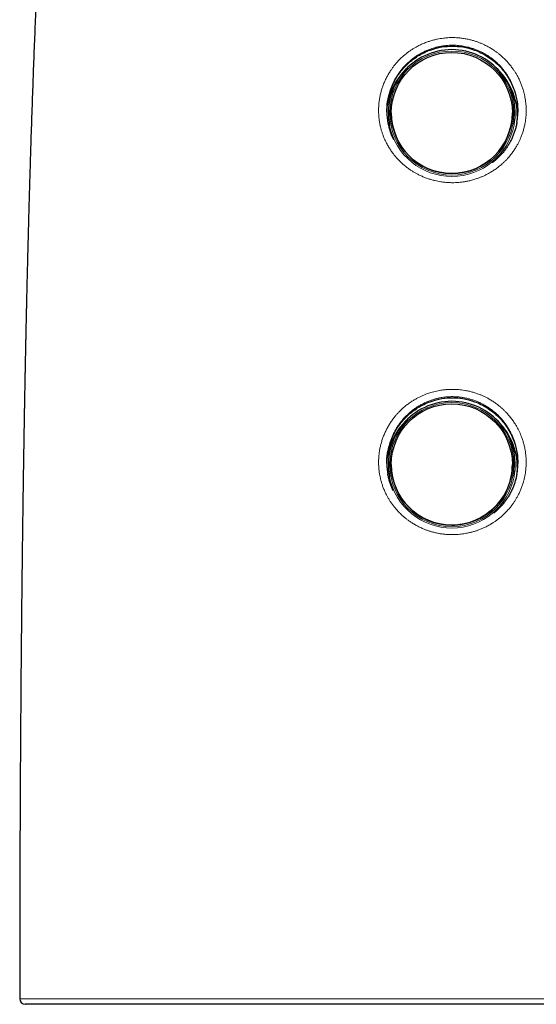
# Model space of a CAD drawing. Header units: millimetres. Extents: x 8 to 811, y 12 to 917.
# Tile 47 of 74: x 345 to 381, y 624 to 694. Entities that reach past the tile are written whole.
import ezdxf

# ---------------------------------------------------------------- set-up
doc = ezdxf.new("R2010")
doc.units = ezdxf.units.MM

msp = doc.modelspace()

# ---------------------------------------------------------------- linework, layer by layer
at = {"color": 7, "linetype": 'Continuous', "lineweight": 30}
for p, q in [((372.197, 690.834), (372.091, 690.73)), ((378.615, 690.73), (378.508, 690.834)), ((371.049, 687.631), (371.049, 687.625)), ((379.656, 687.625), (379.656, 687.631)), ((372.197, 665.864), (372.091, 665.76)), ((378.615, 665.76), (378.508, 665.864)), ((371.049, 662.661), (371.049, 662.655)), ((379.656, 662.655), (379.656, 662.661))]:
    msp.add_line(p, q, dxfattribs=at)
at = {"color": 252, "linetype": 'Continuous', "lineweight": 0, "flags": 128}
msp.add_lwpolyline([(344.643, 624.728), (344.643, 624.728), (344.659, 624.728), (344.69, 624.728), (344.735, 624.728), (344.796, 624.728), (344.872, 624.728), (344.962, 624.728), (345.068, 624.728), (345.158, 624.728), (345.258, 624.728), (345.366, 624.728), (345.483, 624.728), (345.651, 624.728), (345.834, 624.728), (346.032, 624.728), (346.246, 624.728), (346.475, 624.728), (346.719, 624.728), (346.974, 624.728), (347.243, 624.728), (347.526, 624.728), (347.824, 624.728), (348.136, 624.728), (348.462, 624.728), (348.724, 624.728), (348.993, 624.728), (349.271, 624.728), (349.557, 624.728), (349.851, 624.728), (350.152, 624.728), (350.444, 624.728), (350.742, 624.728), (351.047, 624.728), (351.359, 624.728), (351.677, 624.728), (352.002, 624.728), (352.467, 624.728), (352.944, 624.728), (353.434, 624.728), (353.936, 624.728), (354.434, 624.728), (354.943, 624.728), (355.335, 624.728), (355.732, 624.728), (356.135, 624.728), (356.543, 624.728), (357.091, 624.728), (357.649, 624.728), (358.215, 624.728), (358.792, 624.728), (359.377, 624.728), (359.971, 624.728), (360.562, 624.728), (361.161, 624.728), (361.766, 624.728), (362.381, 624.728), (363.003, 624.728), (363.63, 624.728), (364.124, 624.728), (364.621, 624.728), (365.122, 624.728), (365.627, 624.728), (366.135, 624.728), (366.645, 624.728), (367.13, 624.728), (367.616, 624.728), (368.104, 624.728), (368.596, 624.728), (369.09, 624.728), (369.585, 624.728), (370.281, 624.728), (370.979, 624.728), (371.682, 624.728), (372.386, 624.728), (373.073, 624.728), (373.761, 624.728), (374.36, 624.728), (374.959, 624.728), (375.558, 624.728), (376.159, 624.728), (376.76, 624.728), (377.361, 624.728), (377.809, 624.728), (378.257, 624.728), (378.705, 624.728), (379.152, 624.728), (379.152, 624.728), (379.152, 624.728)], dxfattribs=at)
at = {"color": 252, "linetype": 'Continuous', "lineweight": 0}
for centre in [(375.353, 687.621), (375.353, 662.651)]:
    msp.add_circle(centre, 4.405, dxfattribs=at)
at = {"color": 7, "linetype": 'Continuous', "lineweight": 30}
for centre in [(375.353, 687.628), (375.353, 662.664)]:
    msp.add_circle(centre, 4.302, dxfattribs=at)
for centre, radius, start, end in [((375.349, 687.619), 4.503, 89.95652, 191.25173), ((375.356, 687.619), 4.503, 349.0537, 90.0439), ((375.345, 687.406), 4.652, 134.39785, 171.02226), ((375.361, 687.407), 4.65, 355.68554, 45.60579), ((375.353, 687.629), 4.303, 180.05442, 359.94558), ((375.314, 687.759), 4.578, 190.56637, 206.08655), ((375.349, 662.649), 4.503, 89.95652, 191.25173), ((375.356, 662.649), 4.503, 349.0537, 90.0439), ((375.345, 662.436), 4.652, 134.39783, 171.1923), ((375.361, 662.437), 4.651, 355.73815, 45.60559), ((375.35, 662.657), 4.301, 180.03432, 270.03413), ((375.355, 662.657), 4.301, 269.96535, 359.9662), ((345.041, 624.728), 0.4, 179.99453, 269.96386)]:
    msp.add_arc(centre, radius, start, end, dxfattribs=at)
at = {"color": 252, "linetype": 'Continuous', "lineweight": 0}
for centre in [(375.353, 687.626), (375.353, 662.656)]:
    msp.add_arc(centre, 4.508, 191.33208, 348.97334, dxfattribs=at)
at = {"color": 7, "linetype": 'Continuous', "lineweight": 30}
for points, knots in [([(351.272, 749.232), (351.267, 749.205), (351.255, 749.138), (351.237, 749.035), (351.218, 748.93), (351.204, 748.846), (351.192, 748.78), (351.183, 748.731), (351.176, 748.688), (351.169, 748.649), (351.162, 748.609), (351.15, 748.542), (351.133, 748.445), (351.11, 748.315), (351.085, 748.174), (351.058, 748.021), (351.029, 747.856), (350.998, 747.677), (350.965, 747.489), (350.931, 747.293), (350.896, 747.094), (350.861, 746.892), (350.82, 746.66), (350.775, 746.398), (350.724, 746.105), (350.672, 745.808), (350.62, 745.506), (350.575, 745.241), (350.536, 745.017), (350.506, 744.839), (350.478, 744.674), (350.452, 744.521), (350.428, 744.381), (350.408, 744.264), (350.392, 744.169), (350.38, 744.095), (350.367, 744.023), (350.354, 743.945), (350.339, 743.854), (350.322, 743.755), (350.305, 743.651), (350.287, 743.547), (350.269, 743.439), (350.251, 743.331), (350.234, 743.226), (350.21, 743.085), (350.181, 742.911), (350.147, 742.706), (350.114, 742.504), (350.081, 742.301), (350.044, 742.076), (350.003, 741.827), (349.959, 741.554), (349.914, 741.274), (349.872, 741.013), (349.835, 740.778), (349.803, 740.576), (349.773, 740.389), (349.749, 740.236), (349.73, 740.115), (349.716, 740.023), (349.702, 739.937), (349.689, 739.856), (349.678, 739.782), (349.668, 739.72), (349.661, 739.672), (349.655, 739.635), (349.649, 739.597), (349.642, 739.55), (349.632, 739.488), (349.621, 739.414), (349.608, 739.33), (349.594, 739.238), (349.578, 739.134), (349.561, 739.022), (349.543, 738.905), (349.525, 738.788), (349.497, 738.606), (349.46, 738.359), (349.409, 738.016), (349.354, 737.647), (349.296, 737.254), (349.241, 736.873), (349.188, 736.506), (349.138, 736.152), (349.096, 735.859), (349.063, 735.625), (349.039, 735.447), (349.015, 735.279), (348.993, 735.121), (348.973, 734.974), (348.954, 734.832), (348.935, 734.696), (348.918, 734.568), (348.902, 734.455), (348.89, 734.367), (348.882, 734.301), (348.875, 734.254), (348.87, 734.213), (348.865, 734.18), (348.862, 734.154), (348.859, 734.131), (348.855, 734.104), (348.85, 734.066), (348.843, 734.015), (348.835, 733.951), (348.825, 733.878), (348.814, 733.799), (348.799, 733.684), (348.779, 733.528), (348.752, 733.329), (348.724, 733.112), (348.694, 732.88), (348.663, 732.638), (348.632, 732.395), (348.598, 732.129), (348.562, 731.843), (348.524, 731.54), (348.488, 731.249), (348.454, 730.969), (348.421, 730.701), (348.39, 730.446), (348.361, 730.203), (348.333, 729.968), (348.306, 729.738), (348.279, 729.509), (348.227, 729.058), (348.179, 728.645), (348.137, 728.27), (348.124, 728.156), (348.112, 728.05), (348.102, 727.956), (348.093, 727.877), (348.086, 727.814), (348.081, 727.767), (348.077, 727.732), (348.073, 727.698), (348.069, 727.659), (348.064, 727.61), (348.057, 727.55), (348.049, 727.477), (348.04, 727.391), (348.028, 727.289), (348.016, 727.176), (348.003, 727.055), (347.978, 726.826), (347.943, 726.493), (347.897, 726.062), (347.853, 725.641), (347.816, 725.28), (347.785, 724.975), (347.759, 724.718), (347.732, 724.452), (347.704, 724.174), (347.676, 723.886), (347.646, 723.585), (347.616, 723.273), (347.585, 722.949), (347.553, 722.612), (347.521, 722.266), (347.487, 721.908), (347.454, 721.541), (347.419, 721.16), (347.39, 720.833), (347.366, 720.565), (347.348, 720.364), (347.331, 720.172), (347.315, 719.99), (347.3, 719.818), (347.286, 719.657), (347.274, 719.507), (347.261, 719.366), (347.25, 719.228), (347.238, 719.094), (347.227, 718.965), (347.218, 718.851), (347.209, 718.751), (347.202, 718.666), (347.197, 718.597), (347.192, 718.545), (347.189, 718.503), (347.185, 718.463), (347.182, 718.417), (347.177, 718.361), (347.172, 718.296), (347.165, 718.214), (347.157, 718.115), (347.147, 717.997), (347.136, 717.869), (347.125, 717.724), (347.111, 717.56), (347.097, 717.377), (347.081, 717.18), (347.064, 716.969), (347.046, 716.746), (347.028, 716.515), (347.01, 716.28), (346.959, 715.629), (346.902, 714.869), (346.838, 714), (346.798, 713.436), (346.758, 712.872), (346.718, 712.307), (346.679, 711.74), (346.638, 711.131), (346.595, 710.477), (346.55, 709.773), (346.504, 709.055), (346.459, 708.334), (346.415, 707.61), (346.372, 706.884), (346.34, 706.329), (346.318, 705.951), (346.307, 705.759), (346.296, 705.575), (346.287, 705.402), (346.278, 705.239), (346.269, 705.088), (346.261, 704.948), (346.254, 704.818), (346.247, 704.688), (346.24, 704.562), (346.233, 704.441), (346.227, 704.336), (346.223, 704.257), (346.22, 704.199), (346.218, 704.159), (346.216, 704.126), (346.215, 704.099), (346.213, 704.068), (346.211, 704.027), (346.208, 703.97), (346.204, 703.9), (346.199, 703.817), (346.194, 703.72), (346.188, 703.613), (346.18, 703.46), (346.17, 703.261), (346.156, 703.013), (346.143, 702.75), (346.128, 702.474), (346.113, 702.185), (346.098, 701.881), (346.082, 701.563), (346.066, 701.243), (346.049, 700.921), (346.034, 700.599), (346.017, 700.269), (346.001, 699.935), (345.985, 699.601), (345.969, 699.266), (345.928, 698.386), (345.863, 696.957), (345.778, 694.976), (345.697, 692.988), (345.62, 690.993), (345.545, 688.928), (345.472, 686.796), (345.419, 685.138), (345.385, 684.022), (345.368, 683.45), (345.351, 682.885), (345.335, 682.329), (345.319, 681.783), (345.303, 681.233), (345.288, 680.677), (345.272, 680.119), (345.258, 679.574), (345.244, 679.043), (345.23, 678.526), (345.217, 678.023), (345.205, 677.547), (345.194, 677.098), (345.184, 676.676), (345.174, 676.266), (345.164, 675.869), (345.155, 675.485), (345.146, 675.115), (345.138, 674.758), (345.13, 674.414), (345.122, 674.084), (345.115, 673.768), (345.109, 673.466), (345.103, 673.208), (345.098, 672.99), (345.094, 672.811), (345.09, 672.638), (345.087, 672.471), (345.083, 672.312), (345.08, 672.162), (345.077, 672.023), (345.075, 671.898), (345.072, 671.789), (345.07, 671.696), (345.069, 671.619), (345.068, 671.56), (345.067, 671.518), (345.066, 671.485), (345.065, 671.449), (345.064, 671.405), (345.063, 671.351), (345.062, 671.279), (345.06, 671.185), (345.057, 671.068), (345.055, 670.934), (345.051, 670.782), (345.048, 670.614), (345.044, 670.43), (345.04, 670.23), (345.036, 670.013), (345.031, 669.783), (345.027, 669.541), (345.022, 669.286), (345.016, 669.016), (345.011, 668.73), (345.005, 668.428), (344.999, 668.117), (344.993, 667.796), (344.987, 667.466), (344.981, 667.122), (344.975, 666.763), (344.968, 666.389), (344.961, 665.999), (344.954, 665.595), (344.947, 665.175), (344.94, 664.739), (344.932, 664.29), (344.925, 663.829), (344.917, 663.354), (344.91, 662.864), (344.902, 662.375), (344.895, 661.886), (344.887, 661.4), (344.88, 660.9), (344.873, 660.386), (344.865, 659.859), (344.858, 659.318), (344.85, 658.762), (344.843, 658.183), (344.835, 657.579), (344.827, 656.95), (344.819, 656.305), (344.811, 655.643), (344.803, 654.965), (344.795, 654.304), (344.788, 653.661), (344.782, 653.039), (344.775, 652.403), (344.768, 651.754), (344.762, 651.092), (344.756, 650.417), (344.749, 649.747), (344.743, 649.085), (344.738, 648.429), (344.732, 647.762), (344.727, 647.083), (344.721, 646.391), (344.716, 645.665), (344.71, 644.905), (344.705, 644.108), (344.699, 643.296), (344.694, 642.468), (344.689, 641.625), (344.684, 640.767), (344.68, 639.917), (344.676, 639.076), (344.672, 638.247), (344.668, 637.403), (344.664, 636.545), (344.661, 635.672), (344.658, 634.785), (344.655, 633.884), (344.653, 632.968), (344.65, 632.036), (344.648, 631.089), (344.646, 630.127), (344.645, 629.168), (344.643, 628.213), (344.642, 627.263), (344.642, 626.298), (344.641, 625.451), (344.641, 624.926), (344.641, 624.728)], [0, 0, 0, 0, 0.000664, 0.001661, 0.002527, 0.003261, 0.003746, 0.004148, 0.004474, 0.004791, 0.00512, 0.005462, 0.006439, 0.007508, 0.008667, 0.009917, 0.011287, 0.012753, 0.014314, 0.015937, 0.017578, 0.019236, 0.020912, 0.023287, 0.025698, 0.028146, 0.030629, 0.033137, 0.034693, 0.03615, 0.037507, 0.038764, 0.03992, 0.040972, 0.041647, 0.042257, 0.042805, 0.043418, 0.044169, 0.045057, 0.045852, 0.046731, 0.047633, 0.048517, 0.049382, 0.05023, 0.051984, 0.053654, 0.055285, 0.056951, 0.058653, 0.060833, 0.06307, 0.065366, 0.067716, 0.069489, 0.071145, 0.072681, 0.074097, 0.074895, 0.075649, 0.076357, 0.077021, 0.077639, 0.078176, 0.078529, 0.07882, 0.079084, 0.079465, 0.079976, 0.080619, 0.081274, 0.082027, 0.082878, 0.083822, 0.084786, 0.085742, 0.086691, 0.089265, 0.091783, 0.0951, 0.098314, 0.10142, 0.104418, 0.107305, 0.110078, 0.111581, 0.113041, 0.114418, 0.115704, 0.116898, 0.118, 0.119178, 0.120225, 0.12114, 0.121922, 0.12237, 0.122757, 0.123085, 0.123353, 0.12356, 0.123722, 0.123919, 0.124226, 0.124644, 0.125173, 0.125784, 0.126428, 0.127103, 0.128592, 0.130216, 0.131975, 0.133871, 0.135881, 0.137864, 0.139794, 0.142362, 0.144827, 0.147189, 0.149444, 0.151634, 0.153709, 0.155668, 0.157541, 0.159405, 0.161266, 0.163122, 0.170355, 0.171297, 0.172237, 0.173114, 0.173875, 0.174517, 0.175041, 0.175396, 0.175663, 0.175898, 0.176213, 0.176612, 0.177093, 0.177658, 0.178375, 0.179195, 0.180118, 0.18112, 0.182122, 0.185693, 0.189179, 0.192578, 0.195887, 0.19792, 0.199977, 0.202123, 0.204359, 0.206688, 0.20911, 0.211627, 0.214241, 0.216954, 0.219767, 0.222628, 0.225591, 0.228656, 0.231825, 0.233501, 0.235126, 0.236674, 0.238144, 0.239534, 0.240822, 0.242032, 0.243163, 0.244215, 0.245364, 0.246398, 0.247318, 0.248121, 0.248809, 0.24938, 0.249776, 0.250085, 0.250376, 0.250748, 0.251202, 0.251732, 0.25231, 0.253176, 0.254123, 0.255151, 0.256263, 0.257627, 0.2591, 0.260683, 0.262376, 0.264182, 0.266066, 0.267955, 0.269845, 0.281751, 0.286271, 0.290796, 0.295325, 0.299858, 0.304395, 0.30899, 0.314512, 0.320151, 0.32591, 0.331792, 0.337497, 0.343319, 0.349258, 0.350847, 0.352401, 0.353874, 0.355265, 0.356574, 0.357779, 0.358903, 0.359946, 0.360908, 0.362013, 0.362984, 0.363821, 0.364522, 0.364893, 0.365211, 0.365475, 0.365685, 0.365879, 0.366221, 0.366672, 0.367232, 0.367903, 0.368683, 0.369558, 0.370466, 0.372351, 0.374344, 0.376444, 0.378653, 0.380973, 0.383405, 0.38595, 0.38861, 0.391098, 0.39368, 0.396343, 0.399018, 0.401695, 0.404376, 0.40706, 0.422833, 0.438686, 0.454602, 0.470564, 0.486551, 0.504144, 0.521718, 0.526314, 0.530903, 0.535429, 0.539874, 0.544237, 0.548515, 0.553083, 0.557547, 0.561903, 0.56615, 0.570285, 0.574307, 0.578213, 0.58169, 0.585067, 0.588341, 0.591513, 0.59458, 0.597542, 0.600396, 0.603142, 0.605778, 0.608303, 0.610717, 0.613018, 0.614504, 0.615937, 0.617319, 0.618648, 0.619924, 0.621141, 0.622246, 0.623253, 0.624129, 0.624874, 0.625488, 0.62597, 0.626271, 0.626498, 0.626776, 0.62713, 0.627559, 0.628064, 0.628862, 0.629798, 0.630871, 0.632083, 0.633434, 0.634897, 0.636495, 0.638229, 0.6401, 0.642006, 0.644038, 0.646195, 0.64848, 0.650893, 0.653435, 0.655951, 0.658583, 0.661333, 0.664202, 0.667191, 0.670301, 0.673533, 0.676888, 0.680368, 0.683974, 0.687639, 0.691429, 0.695344, 0.699387, 0.703165, 0.707049, 0.711042, 0.715145, 0.719357, 0.723682, 0.72812, 0.732672, 0.737565, 0.742588, 0.74774, 0.753025, 0.758444, 0.763999, 0.76887, 0.773843, 0.778919, 0.784101, 0.789388, 0.794783, 0.800287, 0.805428, 0.810664, 0.815994, 0.821419, 0.826942, 0.832563, 0.838807, 0.845172, 0.851657, 0.858266, 0.864998, 0.871857, 0.878844, 0.885362, 0.89199, 0.89873, 0.905583, 0.91255, 0.919633, 0.926833, 0.934152, 0.941591, 0.949152, 0.956837, 0.964646, 0.972125, 0.979718, 0.987427, 0.995252, 1, 1, 1, 1]), ([(370.735, 687.695), (370.746, 687.941), (370.771, 688.472), (370.992, 689.307), (371.412, 690.193), (372.067, 691.026), (372.894, 691.685), (373.774, 692.112), (374.61, 692.329), (375.394, 692.393), (376.179, 692.329), (377.014, 692.112), (377.727, 691.765), (378.289, 691.37), (378.83, 690.886), (379.376, 690.192), (379.796, 689.307), (380.017, 688.472), (380.042, 687.941), (380.053, 687.695)], [0, 0, 0, 0, 0.050286, 0.108756, 0.175295, 0.249925, 0.324052, 0.390414, 0.449035, 0.499958, 0.550863, 0.60949, 0.675878, 0.712049, 0.750178, 0.82475, 0.891255, 0.949715, 1, 1, 1, 1]), ([(370.81, 688.594), (370.804, 688.566), (370.784, 688.458), (370.76, 688.267), (370.74, 688.024), (370.733, 687.781), (370.738, 687.553), (370.753, 687.341), (370.776, 687.146), (370.796, 687.005), (370.812, 686.93), (370.814, 686.919)], [0, 0, 0, 0, 0.0505127, 0.1964135, 0.3405607, 0.48481, 0.6289575, 0.746131, 0.863359, 0.9805329, 1, 1, 1, 1]), ([(379.984, 686.976), (379.996, 687.05), (380.021, 687.203), (380.042, 687.423), (380.052, 687.632), (380.054, 687.828), (380.047, 688.04), (380.028, 688.267), (380.006, 688.447), (379.987, 688.544), (379.984, 688.562)], [0, 0, 0, 0, 0.142006, 0.292635, 0.415026, 0.537473, 0.659865, 0.814308, 0.966499, 1, 1, 1, 1]), ([(379.984, 686.976), (379.983, 686.97), (379.974, 686.919), (379.955, 686.824), (379.926, 686.691), (379.892, 686.559), (379.855, 686.429), (379.814, 686.3), (379.769, 686.173), (379.721, 686.047), (379.669, 685.923), (379.613, 685.801), (379.554, 685.679), (379.49, 685.559), (379.423, 685.441), (379.353, 685.324), (379.279, 685.21), (379.203, 685.099), (379.122, 684.989), (379.039, 684.882), (378.953, 684.778), (378.863, 684.676), (378.771, 684.577), (378.675, 684.48), (378.577, 684.386), (378.476, 684.295), (378.371, 684.207), (378.296, 684.146), (378.254, 684.114), (378.249, 684.111)], [0, 0, 0, 0, 0.005445, 0.044957, 0.084516, 0.124084, 0.163609, 0.203054, 0.24238, 0.281551, 0.320598, 0.359801, 0.399359, 0.439022, 0.478737, 0.518451, 0.558101, 0.597651, 0.637226, 0.676798, 0.716343, 0.755915, 0.795551, 0.83529, 0.875103, 0.914646, 0.954421, 0.994293, 1, 1, 1, 1]), ([(370.735, 662.722), (370.735, 662.723), (370.715, 662.968), (370.788, 663.502), (370.987, 664.335), (371.415, 665.22), (372.067, 666.053), (372.894, 666.712), (373.774, 667.139), (374.612, 667.357), (375.398, 667.421), (376.182, 667.356), (377.017, 667.138), (377.728, 666.792), (378.289, 666.397), (378.831, 665.913), (379.376, 665.219), (379.796, 664.334), (380.016, 663.507), (380.04, 662.983), (380.051, 662.745)], [0, 0, 0, 0, 0.000051, 0.050521, 0.109022, 0.175596, 0.250269, 0.324498, 0.391018, 0.449855, 0.501053, 0.551962, 0.610604, 0.677022, 0.713213, 0.751367, 0.826034, 0.892637, 0.9512, 1, 1, 1, 1]), ([(370.803, 663.589), (370.799, 663.564), (370.778, 663.455), (370.756, 663.26), (370.737, 663.002), (370.733, 662.741), (370.744, 662.478), (370.769, 662.219), (370.797, 662.049), (370.811, 661.966)], [0, 0, 0, 0, 0.04704, 0.203839, 0.360516, 0.521807, 0.683232, 0.844523, 1, 1, 1, 1]), ([(379.973, 661.953), (379.979, 661.985), (380.003, 662.102), (380.029, 662.308), (380.05, 662.57), (380.055, 662.832), (380.047, 663.093), (380.022, 663.351), (379.999, 663.53), (379.98, 663.621), (379.979, 663.628)], [0, 0, 0, 0, 0.057428, 0.213658, 0.370017, 0.526246, 0.680045, 0.833967, 0.987767, 1, 1, 1, 1]), ([(371.194, 660.791), (371.176, 660.829), (371.139, 660.908), (371.086, 661.03), (371.036, 661.156), (370.99, 661.283), (370.948, 661.411), (370.909, 661.54), (370.874, 661.671), (370.843, 661.803), (370.822, 661.901), (370.813, 661.956), (370.811, 661.966)], [0, 0, 0, 0, 0.103064, 0.212066, 0.321247, 0.430191, 0.539055, 0.647995, 0.757115, 0.866396, 0.975048, 1, 1, 1, 1]), ([(379.974, 661.953), (379.97, 661.93), (379.958, 661.862), (379.933, 661.751), (379.9, 661.62), (379.864, 661.49), (379.823, 661.36), (379.779, 661.231), (379.731, 661.104), (379.679, 660.978), (379.624, 660.853), (379.565, 660.73), (379.503, 660.61), (379.437, 660.492), (379.368, 660.376), (379.296, 660.263), (379.22, 660.151), (379.14, 660.04), (379.057, 659.932), (378.971, 659.826), (378.882, 659.723), (378.79, 659.624), (378.696, 659.526), (378.598, 659.432), (378.498, 659.34), (378.408, 659.262), (378.35, 659.216), (378.328, 659.198)], [0, 0, 0, 0, 0.021806, 0.062631, 0.103675, 0.144903, 0.186278, 0.227761, 0.269312, 0.310889, 0.352444, 0.393929, 0.435305, 0.476532, 0.517575, 0.558602, 0.59991, 0.6415, 0.683237, 0.72498, 0.766545, 0.807842, 0.849078, 0.890642, 0.93214, 0.973629, 1, 1, 1, 1]), ([(379.103, 624.328), (378.883, 624.328), (378.444, 624.328), (377.782, 624.328), (377.12, 624.328), (376.455, 624.328), (375.788, 624.328), (375.119, 624.328), (374.45, 624.328), (373.795, 624.328), (373.153, 624.328), (372.525, 624.328), (371.898, 624.328), (371.272, 624.328), (370.646, 624.328), (370.02, 624.328), (369.397, 624.328), (368.777, 624.328), (368.161, 624.328), (367.549, 624.328), (366.94, 624.328), (366.32, 624.328), (365.689, 624.328), (365.048, 624.328), (364.412, 624.328), (363.799, 624.328), (363.207, 624.328), (362.637, 624.328), (362.072, 624.328), (361.511, 624.328), (360.955, 624.328), (360.404, 624.328), (359.86, 624.328), (359.321, 624.328), (358.788, 624.328), (358.26, 624.328), (357.74, 624.328), (357.223, 624.328), (356.71, 624.328), (356.2, 624.328), (355.7, 624.328), (355.213, 624.328), (354.742, 624.328), (354.285, 624.328), (353.837, 624.328), (353.397, 624.328), (352.965, 624.328), (352.542, 624.328), (352.13, 624.328), (351.723, 624.328), (351.323, 624.328), (350.931, 624.328), (350.55, 624.328), (350.179, 624.328), (349.819, 624.328), (349.471, 624.328), (349.134, 624.328), (348.815, 624.328), (348.512, 624.328), (348.224, 624.328), (347.949, 624.328), (347.685, 624.328), (347.432, 624.328), (347.191, 624.328), (346.963, 624.328), (346.746, 624.328), (346.541, 624.328), (346.348, 624.328), (346.168, 624.328), (346.001, 624.328), (345.846, 624.328), (345.703, 624.328), (345.575, 624.328), (345.461, 624.328), (345.363, 624.328), (345.278, 624.328), (345.206, 624.328), (345.147, 624.328), (345.101, 624.328), (345.067, 624.328), (345.047, 624.328), (345.039, 624.328), (345.042, 624.328), (345.042, 624.328)], [0, 0, 0, 0, 0.012908, 0.02582, 0.038731, 0.051639, 0.064646, 0.077656, 0.090667, 0.103674, 0.115922, 0.128173, 0.140423, 0.152672, 0.165007, 0.177344, 0.189682, 0.202017, 0.214308, 0.226603, 0.238897, 0.251188, 0.264392, 0.277598, 0.290805, 0.304008, 0.316179, 0.328352, 0.340526, 0.352696, 0.36495, 0.377206, 0.389463, 0.401716, 0.414055, 0.426396, 0.438736, 0.451075, 0.463754, 0.476435, 0.489117, 0.501796, 0.514038, 0.526282, 0.538526, 0.550767, 0.563093, 0.575421, 0.58775, 0.600076, 0.612758, 0.625443, 0.638127, 0.650809, 0.663587, 0.676367, 0.689147, 0.701925, 0.714179, 0.726436, 0.738693, 0.750947, 0.763289, 0.775633, 0.787977, 0.800318, 0.812816, 0.825316, 0.837817, 0.850315, 0.863041, 0.87577, 0.888498, 0.901224, 0.91344, 0.925657, 0.937875, 0.95009, 0.96239, 0.974693, 0.986995, 0.999295, 1, 1, 1, 1]), ([(405.746, 624.328), (405.745, 624.328), (405.743, 624.328), (405.723, 624.328), (405.691, 624.328), (405.644, 624.328), (405.584, 624.328), (405.511, 624.328), (405.423, 624.328), (405.322, 624.328), (405.206, 624.328), (405.076, 624.328), (404.931, 624.328), (404.772, 624.328), (404.602, 624.328), (404.421, 624.328), (404.231, 624.328), (404.028, 624.328), (403.812, 624.328), (403.583, 624.328), (403.342, 624.328), (403.089, 624.328), (402.823, 624.328), (402.544, 624.328), (402.253, 624.328), (401.95, 624.328), (401.633, 624.328), (401.302, 624.328), (400.957, 624.328), (400.6, 624.328), (400.235, 624.328), (399.864, 624.328), (399.485, 624.328), (399.097, 624.328), (398.697, 624.328), (398.287, 624.328), (397.865, 624.328), (397.434, 624.328), (396.991, 624.328), (396.537, 624.328), (396.071, 624.328), (395.597, 624.328), (395.11, 624.328), (394.612, 624.328), (394.101, 624.328), (393.582, 624.328), (393.062, 624.328), (392.54, 624.328), (392.017, 624.328), (391.487, 624.328), (390.949, 624.328), (390.403, 624.328), (389.849, 624.328), (389.289, 624.328), (388.717, 624.328), (388.133, 624.328), (387.538, 624.328), (386.937, 624.328), (386.329, 624.328), (385.715, 624.328), (385.094, 624.328), (384.469, 624.328), (383.856, 624.328), (383.258, 624.328), (382.674, 624.328), (382.087, 624.328), (381.497, 624.328), (380.902, 624.328), (380.304, 624.328), (379.705, 624.328), (379.304, 624.328), (379.103, 624.328)], [0, 0, 0, 0, 0.013541, 0.028098, 0.042658, 0.057219, 0.071776, 0.086439, 0.101106, 0.115773, 0.130436, 0.145368, 0.160304, 0.17524, 0.190172, 0.204466, 0.218763, 0.233059, 0.247353, 0.261749, 0.276147, 0.290546, 0.304942, 0.319439, 0.333938, 0.348438, 0.362935, 0.377741, 0.392551, 0.407361, 0.422167, 0.436521, 0.450879, 0.465236, 0.479591, 0.494044, 0.5085, 0.522956, 0.53741, 0.552042, 0.566677, 0.581312, 0.595944, 0.610838, 0.625735, 0.640633, 0.655527, 0.669854, 0.684185, 0.698516, 0.712844, 0.727273, 0.741705, 0.756136, 0.770565, 0.785418, 0.800274, 0.815131, 0.829984, 0.84495, 0.859919, 0.874889, 0.889855, 0.903578, 0.917304, 0.93103, 0.944754, 0.958564, 0.972377, 0.98619, 1, 1, 1, 1])]:
    msp.add_open_spline(points, degree=3, knots=knots, dxfattribs=at)
at = {"color": 252, "linetype": 'Continuous', "lineweight": 0}
for points, knots in [([(375.394, 682.675), (375.392, 682.675), (375.3, 682.675), (375.119, 682.68), (374.849, 682.7), (374.598, 682.732), (374.366, 682.773), (374.151, 682.819), (373.921, 682.879), (373.678, 682.954), (373.424, 683.047), (373.177, 683.152), (372.951, 683.261), (372.745, 683.373), (372.559, 683.484), (372.362, 683.614), (372.156, 683.762), (371.946, 683.932), (371.745, 684.112), (371.566, 684.29), (371.407, 684.464), (371.267, 684.631), (371.122, 684.819), (370.972, 685.035), (370.82, 685.282), (370.688, 685.528), (370.576, 685.765), (370.485, 685.985), (370.408, 686.201), (370.342, 686.413), (370.281, 686.643), (370.229, 686.891), (370.187, 687.157), (370.161, 687.408), (370.149, 687.643), (370.146, 687.862), (370.154, 688.1), (370.175, 688.359), (370.214, 688.639), (370.268, 688.918), (370.339, 689.196), (370.426, 689.471), (370.528, 689.743), (370.643, 690.002), (370.769, 690.247), (370.903, 690.479), (371.04, 690.69), (371.177, 690.881), (371.311, 691.053), (371.465, 691.233), (371.64, 691.419), (371.837, 691.608), (372.043, 691.786), (372.245, 691.943), (372.44, 692.08), (372.626, 692.2), (372.834, 692.321), (373.07, 692.445), (373.337, 692.567), (373.601, 692.669), (373.854, 692.753), (374.086, 692.817), (374.313, 692.87), (374.534, 692.911), (374.733, 692.939), (374.911, 692.958), (375.082, 692.971), (375.272, 692.979), (375.479, 692.98), (375.67, 692.973), (375.843, 692.961), (376.046, 692.941), (376.295, 692.905), (376.571, 692.849), (376.828, 692.784), (377.057, 692.714), (377.275, 692.636), (377.482, 692.552), (377.7, 692.453), (377.928, 692.336), (378.163, 692.2), (378.377, 692.061), (378.569, 691.923), (378.743, 691.786), (378.925, 691.63), (379.112, 691.454), (379.302, 691.256), (379.479, 691.05), (379.635, 690.849), (379.772, 690.654), (379.891, 690.468), (380.012, 690.26), (380.13, 690.032), (380.242, 689.783), (380.34, 689.531), (380.42, 689.291), (380.483, 689.063), (380.533, 688.849), (380.577, 688.614), (380.611, 688.363), (380.634, 688.093), (380.642, 687.827), (380.636, 687.577), (380.62, 687.345), (380.596, 687.13), (380.559, 686.898), (380.509, 686.652), (380.44, 686.393), (380.36, 686.14), (380.271, 685.908), (380.179, 685.695), (380.085, 685.501), (379.974, 685.295), (379.844, 685.079), (379.693, 684.856), (379.53, 684.641), (379.368, 684.448), (379.207, 684.276), (379.052, 684.122), (378.876, 683.962), (378.672, 683.793), (378.437, 683.62), (378.201, 683.465), (377.971, 683.332), (377.758, 683.221), (377.547, 683.123), (377.339, 683.037), (377.104, 682.952), (376.842, 682.871), (376.569, 682.802), (376.309, 682.751), (376.072, 682.716), (375.842, 682.692), (375.618, 682.678), (375.469, 682.676), (375.394, 682.675)], [0, 0, 0, 0, 0.000158, 0.008398, 0.016644, 0.024884, 0.031576, 0.038271, 0.044963, 0.053404, 0.061614, 0.069828, 0.078037, 0.084702, 0.09137, 0.098035, 0.10644, 0.114725, 0.123016, 0.131301, 0.13803, 0.144762, 0.151491, 0.15998, 0.169095, 0.17821, 0.185768, 0.193326, 0.200138, 0.20695, 0.213805, 0.222044, 0.230289, 0.238528, 0.245228, 0.25193, 0.25863, 0.267089, 0.275781, 0.284481, 0.293174, 0.302028, 0.310889, 0.319742, 0.327928, 0.33612, 0.344306, 0.350956, 0.357609, 0.364259, 0.372648, 0.380965, 0.389288, 0.397605, 0.40436, 0.411119, 0.417875, 0.426397, 0.435569, 0.444741, 0.452343, 0.459945, 0.466792, 0.473639, 0.480527, 0.485242, 0.489957, 0.496286, 0.502618, 0.508947, 0.513728, 0.518509, 0.527631, 0.536753, 0.544312, 0.551871, 0.558679, 0.565487, 0.572334, 0.580627, 0.588926, 0.59722, 0.603955, 0.610694, 0.617429, 0.625927, 0.634222, 0.642523, 0.650819, 0.657559, 0.664303, 0.671044, 0.67955, 0.687793, 0.696041, 0.704283, 0.710984, 0.717688, 0.724389, 0.732849, 0.740996, 0.749148, 0.757295, 0.763918, 0.770543, 0.777166, 0.785524, 0.793677, 0.801836, 0.809988, 0.816612, 0.823239, 0.829863, 0.83822, 0.846509, 0.854803, 0.863092, 0.869826, 0.876562, 0.883295, 0.891789, 0.900992, 0.910195, 0.917823, 0.925451, 0.932323, 0.939195, 0.946108, 0.955239, 0.964371, 0.971939, 0.979507, 0.986325, 0.993142, 1, 1, 1, 1]), ([(379.984, 688.562), (379.973, 688.624), (379.947, 688.766), (379.897, 688.97), (379.837, 689.175), (379.773, 689.362), (379.695, 689.563), (379.602, 689.773), (379.49, 689.993), (379.368, 690.204), (379.244, 690.396), (379.119, 690.57), (378.997, 690.726), (378.857, 690.89), (378.699, 691.058), (378.522, 691.227), (378.339, 691.386), (378.159, 691.525), (377.985, 691.647), (377.82, 691.754), (377.635, 691.862), (377.431, 691.968), (377.209, 692.069), (376.983, 692.159), (376.767, 692.231), (376.563, 692.289), (376.371, 692.334), (376.16, 692.375), (375.923, 692.409), (375.657, 692.433), (375.381, 692.44), (375.104, 692.431), (374.839, 692.406), (374.587, 692.369), (374.347, 692.32), (374.126, 692.262), (373.922, 692.199), (373.735, 692.132), (373.536, 692.05), (373.327, 691.953), (373.11, 691.838), (372.901, 691.713), (372.712, 691.585), (372.541, 691.458), (372.388, 691.334), (372.227, 691.191), (372.063, 691.031), (371.897, 690.852), (371.743, 690.668), (371.607, 690.487), (371.489, 690.313), (371.386, 690.147), (371.281, 689.961), (371.179, 689.758), (371.081, 689.536), (370.996, 689.311), (370.926, 689.096), (370.872, 688.893), (370.834, 688.73), (370.816, 688.63), (370.81, 688.594)], [0, 0, 0, 0, 0.0145849, 0.0332697, 0.0484567, 0.0636508, 0.078838, 0.0980048, 0.1167382, 0.1354847, 0.1542183, 0.1694399, 0.1846685, 0.1998902, 0.2190968, 0.2377305, 0.2563767, 0.2750104, 0.2901462, 0.3052887, 0.3204245, 0.3395202, 0.3581517, 0.3767959, 0.3954272, 0.4105656, 0.4257108, 0.440849, 0.4599518, 0.4810121, 0.502224, 0.523436, 0.5448022, 0.5635349, 0.5822808, 0.6010136, 0.6162379, 0.6314693, 0.6466936, 0.6659061, 0.6845911, 0.7032889, 0.7219741, 0.7371534, 0.7523395, 0.7675188, 0.7866701, 0.8051577, 0.8236575, 0.8421449, 0.8571596, 0.8721809, 0.8871955, 0.9061369, 0.9246013, 0.9430782, 0.9615425, 0.9765439, 0.9915521, 1, 1, 1, 1]), ([(375.394, 657.68), (375.306, 657.681), (375.13, 657.684), (374.865, 657.704), (374.599, 657.737), (374.332, 657.784), (374.084, 657.841), (373.856, 657.904), (373.647, 657.971), (373.424, 658.053), (373.188, 658.153), (372.943, 658.271), (372.707, 658.401), (372.492, 658.534), (372.297, 658.667), (372.122, 658.798), (371.938, 658.948), (371.741, 659.124), (371.537, 659.328), (371.351, 659.537), (371.187, 659.742), (371.048, 659.934), (370.922, 660.125), (370.809, 660.316), (370.696, 660.525), (370.586, 660.754), (370.483, 661.003), (370.399, 661.241), (370.331, 661.468), (370.277, 661.68), (370.228, 661.914), (370.189, 662.165), (370.161, 662.434), (370.148, 662.701), (370.149, 662.952), (370.161, 663.185), (370.181, 663.401), (370.213, 663.635), (370.26, 663.89), (370.327, 664.163), (370.41, 664.436), (370.508, 664.705), (370.621, 664.969), (370.75, 665.229), (370.891, 665.475), (371.04, 665.708), (371.199, 665.927), (371.357, 666.125), (371.514, 666.303), (371.666, 666.461), (371.838, 666.626), (372.039, 666.801), (372.27, 666.981), (372.503, 667.142), (372.73, 667.282), (372.941, 667.398), (373.149, 667.502), (373.355, 667.593), (373.544, 667.667), (373.714, 667.727), (373.882, 667.781), (374.07, 667.833), (374.276, 667.882), (374.468, 667.92), (374.643, 667.947), (374.839, 667.973), (375.072, 667.993), (375.343, 668.002), (375.596, 667.998), (375.832, 667.984), (376.051, 667.961), (376.287, 667.926), (376.538, 667.877), (376.802, 667.812), (377.06, 667.733), (377.298, 667.648), (377.516, 667.557), (377.714, 667.465), (377.926, 667.357), (378.147, 667.229), (378.375, 667.082), (378.594, 666.923), (378.792, 666.765), (378.969, 666.608), (379.127, 666.456), (379.292, 666.284), (379.466, 666.084), (379.644, 665.854), (379.804, 665.623), (379.942, 665.398), (380.057, 665.188), (380.159, 664.981), (380.249, 664.777), (380.336, 664.554), (380.417, 664.312), (380.49, 664.051), (380.545, 663.803), (380.584, 663.569), (380.612, 663.351), (380.632, 663.112), (380.641, 662.857), (380.636, 662.587), (380.616, 662.32), (380.585, 662.072), (380.545, 661.842), (380.499, 661.63), (380.439, 661.403), (380.363, 661.162), (380.268, 660.911), (380.162, 660.667), (380.05, 660.444), (379.936, 660.241), (379.822, 660.058), (379.69, 659.863), (379.534, 659.654), (379.348, 659.434), (379.157, 659.232), (378.968, 659.051), (378.789, 658.896), (378.61, 658.754), (378.431, 658.624), (378.225, 658.487), (377.989, 658.348), (377.739, 658.217), (377.497, 658.107), (377.274, 658.018), (377.055, 657.942), (376.84, 657.877), (376.645, 657.827), (376.472, 657.789), (376.303, 657.757), (376.117, 657.728), (375.912, 657.704), (375.723, 657.689), (375.55, 657.682), (375.446, 657.681), (375.394, 657.68)], [0, 0, 0, 0, 0.008049, 0.016098, 0.024365, 0.032637, 0.040903, 0.047616, 0.054331, 0.061044, 0.069511, 0.077773, 0.086041, 0.094304, 0.101013, 0.107725, 0.114435, 0.122898, 0.131986, 0.141073, 0.148606, 0.156139, 0.162926, 0.169713, 0.17654, 0.184799, 0.193064, 0.201323, 0.208038, 0.214756, 0.22147, 0.229947, 0.238102, 0.246262, 0.254417, 0.261047, 0.267679, 0.274309, 0.282677, 0.291364, 0.300059, 0.308746, 0.317591, 0.326442, 0.335287, 0.343554, 0.351828, 0.360096, 0.366811, 0.37353, 0.380246, 0.388718, 0.397911, 0.407105, 0.414725, 0.422345, 0.429209, 0.436073, 0.442978, 0.447809, 0.45264, 0.459128, 0.465618, 0.472105, 0.477008, 0.481911, 0.490167, 0.498428, 0.506683, 0.513388, 0.520096, 0.526801, 0.535258, 0.543494, 0.551734, 0.559969, 0.566656, 0.573346, 0.580033, 0.588467, 0.596728, 0.604996, 0.613258, 0.619967, 0.626679, 0.633388, 0.641851, 0.650961, 0.660071, 0.667624, 0.675177, 0.681983, 0.688789, 0.695636, 0.7039, 0.712169, 0.720432, 0.727151, 0.733874, 0.740593, 0.749076, 0.757229, 0.765389, 0.773543, 0.780171, 0.786803, 0.793432, 0.801798, 0.809953, 0.818114, 0.826269, 0.832895, 0.839523, 0.846149, 0.854508, 0.863577, 0.872645, 0.880161, 0.887677, 0.894446, 0.901215, 0.908023, 0.917198, 0.926372, 0.933976, 0.94158, 0.94843, 0.955279, 0.962169, 0.966865, 0.971562, 0.977866, 0.984172, 0.990476, 0.995238, 1, 1, 1, 1]), ([(379.979, 663.628), (379.963, 663.708), (379.931, 663.876), (379.863, 664.128), (379.781, 664.38), (379.686, 664.624), (379.578, 664.861), (379.456, 665.094), (379.32, 665.321), (379.17, 665.543), (379.009, 665.753), (378.84, 665.95), (378.662, 666.136), (378.473, 666.313), (378.272, 666.481), (378.061, 666.639), (377.843, 666.783), (377.62, 666.913), (377.394, 667.029), (377.159, 667.133), (376.916, 667.226), (376.666, 667.305), (376.414, 667.369), (376.162, 667.419), (375.909, 667.455), (375.652, 667.476), (375.392, 667.483), (375.13, 667.476), (374.88, 667.455), (374.644, 667.422), (374.421, 667.379), (374.2, 667.326), (373.983, 667.262), (373.758, 667.184), (373.528, 667.09), (373.293, 666.979), (373.062, 666.853), (372.837, 666.713), (372.618, 666.56), (372.41, 666.396), (372.215, 666.222), (372.032, 666.041), (371.858, 665.848), (371.693, 665.644), (371.539, 665.429), (371.398, 665.208), (371.272, 664.983), (371.159, 664.754), (371.058, 664.517), (370.97, 664.273), (370.895, 664.021), (370.838, 663.793), (370.813, 663.648), (370.803, 663.589)], [0, 0, 0, 0, 0.018869, 0.039335, 0.059783, 0.079715, 0.099663, 0.119595, 0.140112, 0.160645, 0.181161, 0.200861, 0.220574, 0.240274, 0.260529, 0.280801, 0.301056, 0.320588, 0.340136, 0.359668, 0.379758, 0.399865, 0.419955, 0.439478, 0.459016, 0.478539, 0.498636, 0.518749, 0.538846, 0.556192, 0.573569, 0.590957, 0.608335, 0.625681, 0.645624, 0.665583, 0.685526, 0.706058, 0.726608, 0.74714, 0.766896, 0.786666, 0.806422, 0.826738, 0.84707, 0.867386, 0.88692, 0.906469, 0.926003, 0.946092, 0.966196, 0.986284, 1, 1, 1, 1]), ([(379.152, 624.728), (379.152, 624.728), (379.354, 624.728), (379.757, 624.728), (380.361, 624.728), (380.963, 624.728), (381.564, 624.728), (382.163, 624.728), (382.762, 624.728), (383.357, 624.728), (383.887, 624.728), (384.352, 624.728), (384.753, 624.728), (385.152, 624.728), (385.645, 624.728), (386.229, 624.728), (386.902, 624.728), (387.571, 624.728), (388.234, 624.728), (388.89, 624.728), (389.54, 624.728), (390.184, 624.728), (390.822, 624.728), (391.451, 624.728), (392.072, 624.728), (392.685, 624.728), (393.23, 624.728), (393.711, 624.728), (394.128, 624.728), (394.541, 624.728), (394.992, 624.728), (395.478, 624.728), (395.998, 624.728), (396.507, 624.728), (397.007, 624.728), (397.496, 624.728), (397.972, 624.728), (398.433, 624.728), (398.881, 624.728), (399.318, 624.728), (399.743, 624.728), (400.157, 624.728), (400.527, 624.728), (400.854, 624.728), (401.143, 624.728), (401.424, 624.728), (401.728, 624.728), (402.05, 624.728), (402.388, 624.728), (402.712, 624.728), (403.023, 624.728), (403.321, 624.728), (403.603, 624.728), (403.869, 624.728), (404.12, 624.728), (404.358, 624.728), (404.581, 624.728), (404.79, 624.728), (404.973, 624.728), (405.132, 624.728), (405.27, 624.728), (405.398, 624.728), (405.516, 624.728), (405.625, 624.728), (405.724, 624.728), (405.814, 624.728), (405.893, 624.728), (405.962, 624.728), (406.02, 624.728), (406.068, 624.728), (406.105, 624.728), (406.13, 624.728), (406.145, 624.728), (406.145, 624.728), (406.146, 624.728)], [0, 0, 0, 0, 0.000002, 0.013714, 0.027426, 0.04116, 0.054893, 0.068692, 0.08249, 0.09631, 0.11013, 0.119561, 0.128991, 0.138428, 0.147866, 0.164081, 0.180306, 0.196597, 0.212889, 0.229217, 0.245545, 0.261982, 0.278419, 0.294893, 0.311367, 0.327911, 0.344465, 0.356236, 0.368006, 0.379791, 0.391575, 0.407151, 0.422728, 0.438304, 0.453951, 0.469599, 0.485246, 0.500637, 0.516029, 0.531419, 0.546878, 0.562339, 0.577797, 0.589502, 0.601206, 0.612924, 0.624641, 0.640127, 0.655614, 0.6711, 0.686655, 0.702212, 0.717768, 0.733068, 0.748369, 0.763669, 0.779037, 0.794407, 0.809776, 0.82233, 0.834885, 0.847439, 0.860032, 0.872625, 0.885217, 0.898151, 0.911085, 0.924018, 0.936993, 0.949969, 0.962944, 0.976367, 0.989791, 1, 1, 1, 1])]:
    msp.add_open_spline(points, degree=3, knots=knots, dxfattribs=at)

doc.saveas('drawing.dxf')
